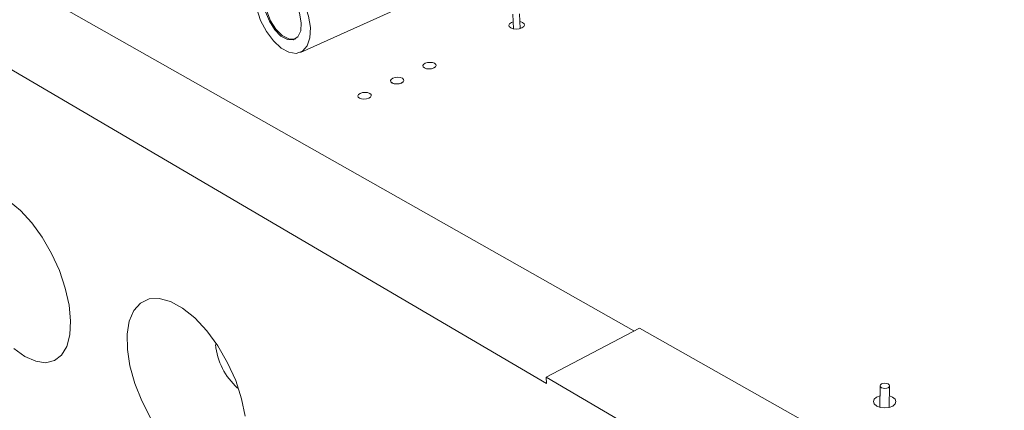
# Model space of a CAD drawing. Header units: millimetres. Extents: x 283 to 424, y 149 to 370.
# Tile 4 of 8: x 310 to 350, y 323 to 339. Entities that reach past the tile are written whole.
import ezdxf

# ---------------------------------------------------------------- set-up
doc = ezdxf.new("R2010")
doc.units = ezdxf.units.MM
doc.header["$LTSCALE"] = 2

msp = doc.modelspace()

# ---------------------------------------------------------------- linework, layer by layer
at = {"color": 7, "linetype": 'Continuous', "lineweight": 15}
for p, q in [((300.243, 345.922), (335.266, 326.124)), ((296.588, 344.531), (331.692, 323.977)), ((321.624, 337.516), (326.375, 339.655)), ((330.318, 339.079), (330.341, 338.478)), ((330.609, 338.487), (330.587, 339.089)), ((335.492, 326.243), (331.683, 324.23)), ((335.492, 326.243), (360.162, 312.326)), ((331.692, 323.977), (331.683, 324.23)), ((331.683, 324.23), (356.366, 309.807)), ((345.349, 323.883), (345.342, 323.006)), ((345.726, 323.002), (345.735, 323.879))]:
    msp.add_line(p, q, dxfattribs=at)
at = {"color": 7, "linetype": 'Continuous', "lineweight": 15, "flags": 128}
for points in [[(322.025, 338.526), (321.951, 338.993), (321.789, 339.474), (321.553, 339.928), (321.262, 340.317), (320.941, 340.61), (320.616, 340.784), (320.313, 340.823), (320.058, 340.726), (319.87, 340.502), (319.765, 340.169), (319.75, 339.755), (319.826, 339.292), (319.986, 338.819), (320.219, 338.371), (320.505, 337.986), (320.821, 337.693), (321.144, 337.517), (321.446, 337.471), (321.704, 337.561), (321.896, 337.779), (322.006, 338.11), (322.025, 338.526)], [(321.649, 338.728), (321.58, 339.114), (321.425, 339.504), (321.205, 339.851), (320.946, 340.111), (320.679, 340.254), (320.438, 340.262), (320.25, 340.135), (320.14, 339.89), (320.118, 339.556), (320.188, 339.173), (320.342, 338.787), (320.56, 338.443), (320.816, 338.184), (321.082, 338.039), (321.323, 338.027), (321.513, 338.15), (321.626, 338.394), (321.649, 338.728)], [(320.445, 340.269), (320.304, 340.159), (320.193, 339.913), (320.172, 339.579), (320.242, 339.196), (320.395, 338.81), (320.613, 338.467), (320.87, 338.208), (321.135, 338.063), (321.377, 338.051), (321.432, 338.071)], [(330.33, 338.766), (330.253, 338.739), (330.177, 338.688), (330.145, 338.627), (330.162, 338.566), (330.227, 338.515), (330.328, 338.48), (330.451, 338.468), (330.577, 338.48), (330.686, 338.515), (330.686, 338.515)], [(330.686, 338.515), (330.763, 338.566), (330.794, 338.627), (330.776, 338.688), (330.711, 338.739), (330.61, 338.773), (330.598, 338.776)], [(327.108, 337.067), (327.023, 337.097), (326.92, 337.107), (326.815, 337.097), (326.722, 337.067), (326.656, 337.024), (326.628, 336.972), (326.641, 336.92), (326.693, 336.876), (326.778, 336.846), (326.881, 336.836), (326.987, 336.846), (327.08, 336.876), (327.146, 336.92), (327.174, 336.972), (327.161, 337.024), (327.108, 337.067)], [(327.08, 336.876), (327.145, 336.92), (327.173, 336.972), (327.16, 337.023), (327.107, 337.067), (327.023, 337.096), (326.92, 337.107), (326.815, 337.096), (326.722, 337.067), (326.657, 337.023), (326.628, 336.972), (326.641, 336.92), (326.694, 336.876), (326.778, 336.847), (326.881, 336.836), (326.987, 336.847), (327.08, 336.876)], [(325.787, 336.456), (325.703, 336.486), (325.599, 336.496), (325.493, 336.486), (325.399, 336.456), (325.332, 336.412), (325.303, 336.359), (325.316, 336.307), (325.368, 336.262), (325.453, 336.232), (325.556, 336.222), (325.663, 336.232), (325.757, 336.262), (325.824, 336.307), (325.853, 336.359), (325.84, 336.412), (325.787, 336.456)], [(325.757, 336.263), (325.823, 336.307), (325.852, 336.359), (325.839, 336.412), (325.787, 336.456), (325.702, 336.486), (325.599, 336.496), (325.493, 336.486), (325.4, 336.456), (325.333, 336.412), (325.304, 336.359), (325.317, 336.307), (325.369, 336.263), (325.453, 336.233), (325.556, 336.222), (325.663, 336.233), (325.757, 336.263)], [(324.452, 335.838), (324.367, 335.868), (324.263, 335.879), (324.156, 335.868), (324.061, 335.838), (323.994, 335.793), (323.964, 335.74), (323.976, 335.687), (324.028, 335.642), (324.113, 335.612), (324.217, 335.601), (324.324, 335.612), (324.419, 335.642), (324.487, 335.687), (324.516, 335.74), (324.504, 335.793), (324.452, 335.838)], [(309.685, 331.428), (310.152, 331.047), (310.61, 330.551), (311.04, 329.959), (311.424, 329.298), (311.743, 328.594), (311.986, 327.879), (312.142, 327.183), (312.204, 326.535), (312.171, 325.963), (312.044, 325.49), (311.83, 325.135), (311.539, 324.911), (311.182, 324.827), (310.775, 324.884), (310.336, 325.079), (309.88, 325.404)], [(314.528, 325.372), (314.519, 325.992), (314.608, 326.529), (314.791, 326.959), (315.064, 327.266), (315.415, 327.434), (315.831, 327.457), (316.294, 327.331), (316.787, 327.06), (317.288, 326.655), (317.777, 326.132), (318.231, 325.512), (318.632, 324.823), (318.963, 324.094), (319.208, 323.355), (319.358, 322.639)], [(315.471, 322.577), (315.116, 323.268), (314.833, 323.982), (314.635, 324.693), (314.528, 325.372)], [(345.408, 323.805), (345.471, 323.782), (345.545, 323.774), (345.619, 323.782), (345.681, 323.805), (345.722, 323.84), (345.735, 323.881), (345.72, 323.922), (345.677, 323.957), (345.614, 323.98), (345.54, 323.988), (345.466, 323.98), (345.404, 323.957), (345.363, 323.922), (345.349, 323.881), (345.365, 323.84), (345.408, 323.805)], [(345.346, 323.475), (345.206, 323.422), (345.108, 323.338), (345.075, 323.239), (345.112, 323.14), (345.214, 323.056), (345.365, 323), (345.543, 322.98), (345.719, 323), (345.868, 323.056), (345.868, 323.056)], [(345.868, 323.056), (345.966, 323.14), (345.998, 323.239), (345.96, 323.338), (345.858, 323.422), (345.731, 323.471)]]:
    msp.add_lwpolyline(points, dxfattribs=at)
at = {"color": 7, "linetype": 'Continuous', "lineweight": 15}
msp.add_arc((320.844, 325.823), 2.715, 185.3748, 228.4245, dxfattribs=at)

doc.saveas('drawing.dxf')
